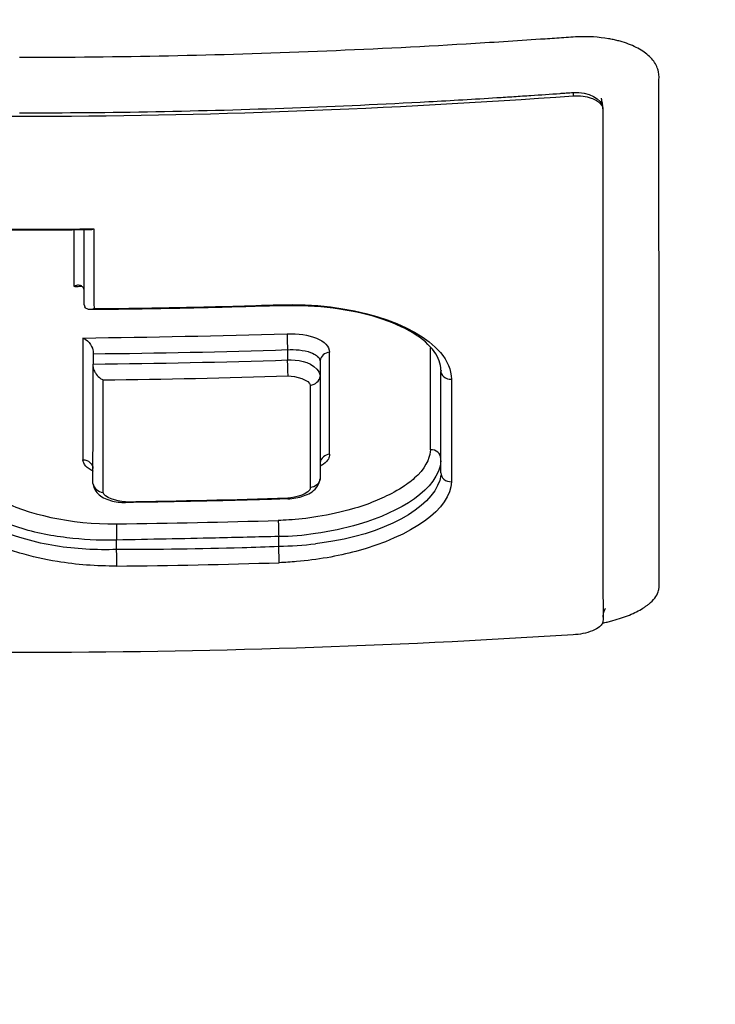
# Model space of a CAD drawing. Header units: millimetres. Extents: x 0 to 3390, y 0 to 1680.
# Tile 128 of 194: x 1539 to 1546, y 798 to 807. Entities that reach past the tile are written whole.
import ezdxf

# ---------------------------------------------------------------- set-up
doc = ezdxf.new("R2010")
doc.units = ezdxf.units.MM
doc.header["$LTSCALE"] = 0.2

# ---------------------------------------------------------------- blocks, each defined once
blk = doc.blocks.new('A$C0fba9c1c')
for p, q in [((5.5641, 391.3666), (5.5641, 391.333)), ((0.6545, 389.2342), (0.6545, 389.9866)), ((0.7431, 388.7677), (0.7431, 388.7431)), ((0.7431, 388.7431), (0.7431, 388.639)), ((2.6968, 388.7842), (2.6968, 388.6804)), ((2.6969, 388.7315), (2.6969, 388.7315)), ((3.118, 388.7557), (3.1181, 388.7557)), ((3.0233, 388.6695), (3.0233, 388.5218)), ((3.023, 388.511), (3.023, 387.4883)), ((4.2361, 387.5478), (4.2361, 388.5656)), ((0.8473, 387.5236), (0.8473, 387.5236)), ((2.9254, 387.5718), (2.9253, 387.5718)), ((4.2361, 387.5476), (4.2361, 387.5478)), ((2.6084, 386.8109), (2.6084, 386.9095)), ((0.9799, 386.7736), (0.9799, 386.8714))]:
    blk.add_line(p, q)
for centre, major_axis, ratio, start_param, end_param in [((-0.0901, 458.1054), (0.5634, -78.1865), 0.00399, 0.49808, 0.513032), ((0.0005, 461.5895), (77.6129, -0.0046), 0.929894, 4.719641, 4.720575), ((2.6075, 389.3007), (0.0025, -0.0762), 0.015656, 6.280301, 6.813461), ((-0.1401, 458.1066), (-0.6992, 78.1873), 0.004493, 3.59085, 3.625591), ((4.0119, 458.1115), (0.106, -78.0855), 0.000691, 0.449392, 0.478664), ((-0.0056, 458.5416), (75.2724, 0.002), 0.927328, 4.722311, 4.748274), ((3.1348, 388.6586), (-0.1138, 0), 0.887541, 4.861542, 6.11448), ((-0.5934, 460.6915), (3.3234, -81.0614), 0.020391, 0.450137, 0.478309), ((-0.0069, 458.7091), (75.5221, 0.0004), 0.927851, 4.722316, 4.748192), ((0.7429, 388.5721), (-0.0001, -0.1192), 0.001927, 1.933189, 2.166801), ((2.6986, 388.6136), (0.0038, -0.1191), 0.002923, 0.668365, 2.169089), ((-0.0833, 462.8565), (79.9795, -0.0153), 0.929999, 4.724177, 4.747397), ((2.9075, 388.5282), (0.1171, -0.0002), 0.887668, 4.87558, 6.157989), ((4.3354, 388.5759), (-0.1, 0), 0.886794, 6.282812, 7.918118), ((0.832, 459.7398), (-0.0104, 80.4225), 0.000077, 3.592331, 3.623588), ((2.8984, 459.7405), (0.0228, -80.3724), 0.000203, 0.450837, 0.479338), ((4.3631, 460.1106), (-0.021, -80.7618), 0.00007, 5.802861, 5.831224), ((4.1361, 387.6897), (0.1, -0.0005), 0.899077, 0.003782, 1.626082), ((4.3361, 387.5478), (-0.1, -0.0003), 0.900136, 6.28082, 6.28653), ((4.3361, 387.5478), (-0.1, -0.0003), 0.900136, 0.003345, 1.624827), ((0.8561, 387.4528), (-0.1145, 0), 0.900144, 0.1321, 1.465986), ((1.0679, 387.3589), (0.0016, -0.1096), 0.004969, 6.281712, 6.670845), ((-0.0837, 461.7419), (-80.2473, 0.0084), 0.928281, 1.585265, 1.605575), ((0.2251, 440.0041), (-73.7232, -0.9154), 0.718513, 1.572092, 1.594141), ((0.9797, 386.9371), (0.0014, -0.1181), 0.004645, 3.7539, 5.265215), ((2.6074, 386.9714), (-0.0037, 0.1198), 0.01235, 0.629943, 2.114008), ((2.6422, 387.5121), (-1.5352, -0.0416), 0.456046, 1.536366, 1.777872), ((2.609, 386.7413), (-0.0036, 0.1192), 0.01228, 3.765694, 5.296551), ((-0.0024, 460.3632), (-79.4632, 0.0161), 0.928209, 1.583369, 1.6039)]:
    blk.add_ellipse(centre, major_axis=major_axis, ratio=ratio, start_param=start_param, end_param=end_param)
for points, knots in [([(30.8395, 389.3546), (30.8548, 389.3706), (30.8699, 389.3865), (30.8847, 389.4025), (30.8964, 389.415), (30.908, 389.4276), (30.9194, 389.4402), (30.9605, 389.4856), (30.9993, 389.5305), (31.036, 389.5752), (31.0839, 389.6335), (31.1283, 389.6914), (31.1692, 389.7488), (31.211, 389.8073), (31.2492, 389.8653), (31.2841, 389.9231), (31.3195, 389.9817), (31.3516, 390.04), (31.3806, 390.098), (31.4352, 390.2072), (31.4786, 390.3156), (31.5115, 390.4241), (31.514, 390.4325), (31.5165, 390.4409), (31.5189, 390.4492), (31.5358, 390.5082), (31.5496, 390.5669), (31.5601, 390.6253), (31.5654, 390.6548), (31.5699, 390.6841), (31.5736, 390.7134), (31.5774, 390.7429), (31.5803, 390.7722), (31.5824, 390.8016), (31.5846, 390.831), (31.5859, 390.8604), (31.5864, 390.8898), (31.587, 390.9192), (31.5867, 390.9486), (31.5857, 390.9779), (31.5836, 391.037), (31.5782, 391.0957), (31.5697, 391.1542), (31.5611, 391.2133), (31.5494, 391.2719), (31.5346, 391.3303), (31.5196, 391.3894), (31.5015, 391.4479), (31.4804, 391.5062), (31.4374, 391.6247), (31.3821, 391.7416), (31.3151, 391.8569), (31.2466, 391.9748), (31.166, 392.091), (31.0741, 392.2055), (31.0274, 392.2636), (30.9779, 392.3213), (30.9255, 392.3786), (30.8724, 392.4366), (30.8167, 392.4939), (30.758, 392.5509), (30.6987, 392.6086), (30.6367, 392.6656), (30.5719, 392.7223), (30.5063, 392.7796), (30.438, 392.8363), (30.3671, 392.8925), (30.2239, 393.006), (30.0721, 393.1161), (29.9016, 393.2295), (29.819, 393.2845), (29.7322, 393.34), (29.6411, 393.396), (29.5523, 393.4505), (29.4593, 393.5055), (29.362, 393.5609), (29.2671, 393.615), (29.1681, 393.6694), (29.0647, 393.7242), (28.9638, 393.7778), (28.8587, 393.8317), (28.7493, 393.8859), (28.6424, 393.9389), (28.5315, 393.9922), (28.4162, 394.0457), (28.3034, 394.0982), (28.1865, 394.1508), (28.0654, 394.2037), (27.9467, 394.2555), (27.8242, 394.3075), (27.6973, 394.3597), (27.573, 394.4108), (27.4444, 394.4622), (27.312, 394.5136), (27.1821, 394.564), (27.0477, 394.6147), (26.9097, 394.6653), (26.8238, 394.6968), (26.7362, 394.7284), (26.647, 394.76), (26.5954, 394.7782), (26.5433, 394.7965), (26.4906, 394.8148), (26.4197, 394.8394), (26.348, 394.8639), (26.275, 394.8886), (26.2026, 394.9131), (26.1296, 394.9374), (26.0552, 394.9618), (25.9083, 395.0101), (25.7579, 395.0583), (25.6034, 395.1064), (25.3012, 395.2007), (24.9843, 395.2946), (24.6523, 395.3879), (24.3291, 395.4788), (23.9919, 395.569), (23.6401, 395.6585), (23.4675, 395.7023), (23.2911, 395.7461), (23.1114, 395.7895), (23.0224, 395.811), (22.9325, 395.8324), (22.8416, 395.8538), (22.7964, 395.8645), (22.7511, 395.8751), (22.7054, 395.8857), (22.6599, 395.8963), (22.6141, 395.9069), (22.5682, 395.9174), (22.4768, 395.9385), (22.3847, 395.9594), (22.2915, 395.9803), (22.1988, 396.0011), (22.1055, 396.0218), (22.0112, 396.0424), (21.9174, 396.0629), (21.8231, 396.0833), (21.7276, 396.1037), (21.6801, 396.1138), (21.6325, 396.1239), (21.5845, 396.1341), (21.5367, 396.1441), (21.4887, 396.1542), (21.4405, 396.1642), (21.2492, 396.2041), (21.0544, 396.2437), (20.8566, 396.2829), (20.6608, 396.3218), (20.462, 396.3602), (20.2601, 396.3984), (20.1463, 396.4199), (20.0315, 396.4412), (19.9157, 396.4625), (19.622, 396.5164), (19.3265, 396.5687), (19.0296, 396.6195), (18.8194, 396.6554), (18.6085, 396.6906), (18.3968, 396.725), (18.29, 396.7424), (18.183, 396.7596), (18.0761, 396.7765), (17.9685, 396.7936), (17.8605, 396.8105), (17.7526, 396.8272), (17.6439, 396.844), (17.5353, 396.8606), (17.4265, 396.877), (17.3169, 396.8935), (17.2072, 396.9098), (17.0975, 396.9259), (16.9871, 396.9421), (16.8768, 396.9581), (16.7661, 396.974), (16.6548, 396.9899), (16.5436, 397.0056), (16.4321, 397.0211), (16.207, 397.0525), (15.9818, 397.083), (15.7566, 397.1128), (15.6429, 397.1278), (15.5289, 397.1426), (15.4151, 397.1572), (15.3006, 397.1719), (15.186, 397.1864), (15.0714, 397.2008), (14.9559, 397.2152), (14.8409, 397.2293), (14.7254, 397.2434), (14.6091, 397.2575), (14.4931, 397.2714), (14.3771, 397.2851), (14.2603, 397.2988), (14.1433, 397.3124), (14.0265, 397.3258), (13.909, 397.3393), (13.7915, 397.3525), (13.6739, 397.3656), (13.4363, 397.392), (13.1994, 397.4175), (12.9624, 397.4423), (12.8426, 397.4548), (12.723, 397.4671), (12.6036, 397.4792), (12.4833, 397.4914), (12.363, 397.5033), (12.2429, 397.5151), (12.1219, 397.5269), (12.0008, 397.5386), (11.8802, 397.55), (11.7586, 397.5615), (11.637, 397.5728), (11.5157, 397.5839), (11.4158, 397.5931), (11.3163, 397.602), (11.2167, 397.6109), (11.1944, 397.6129), (11.172, 397.6149), (11.1496, 397.6168), (11.0268, 397.6277), (10.9038, 397.6383), (10.7814, 397.6488), (10.5338, 397.6699), (10.2865, 397.6902), (10.0408, 397.7096), (9.7909, 397.7294), (9.5416, 397.7483), (9.2937, 397.7664), (9.0416, 397.7849), (8.7907, 397.8024), (8.5408, 397.8192), (8.2865, 397.8362), (8.0337, 397.8524), (7.7824, 397.8677), (7.5265, 397.8834), (7.2717, 397.8982), (7.0188, 397.9121), (6.7611, 397.9263), (6.505, 397.9397), (6.2505, 397.9522), (5.991, 397.965), (5.7334, 397.977), (5.4779, 397.9881), (5.2172, 397.9994), (4.958, 398.0099), (4.7012, 398.0195), (4.4389, 398.0294), (4.1793, 398.0384), (3.9215, 398.0466), (3.7905, 398.0507), (3.6602, 398.0547), (3.5303, 398.0584), (3.399, 398.0622), (3.2684, 398.0658), (3.1385, 398.0692), (3.1148, 398.0698), (3.0912, 398.0704), (3.0676, 398.0704)], [0.2447927, 0.2447927, 0.2447927, 0.2447927, 0.2477034, 0.2477034, 0.2477034, 0.25, 0.25, 0.25, 0.2582886, 0.2582886, 0.2582886, 0.2691214, 0.2691214, 0.2691214, 0.2801705, 0.2801705, 0.2801705, 0.2913913, 0.2913913, 0.2913913, 0.3125, 0.3125, 0.3125, 0.3141312, 0.3141312, 0.3141312, 0.3256078, 0.3256078, 0.3256078, 0.3313866, 0.3313866, 0.3313866, 0.3371928, 0.3371928, 0.3371928, 0.3430268, 0.3430268, 0.3430268, 0.3488891, 0.3488891, 0.3488891, 0.3607001, 0.3607001, 0.3607001, 0.3726291, 0.3726291, 0.3726291, 0.3846813, 0.3846813, 0.3846813, 0.4091784, 0.4091784, 0.4091784, 0.4342205, 0.4342205, 0.4342205, 0.4469543, 0.4469543, 0.4469543, 0.4598348, 0.4598348, 0.4598348, 0.4728654, 0.4728654, 0.4728654, 0.4860502, 0.4860502, 0.4860502, 0.5126453, 0.5126453, 0.5126453, 0.5255293, 0.5255293, 0.5255293, 0.538075, 0.538075, 0.538075, 0.550309, 0.550309, 0.550309, 0.5622545, 0.5622545, 0.5622545, 0.5739321, 0.5739321, 0.5739321, 0.58536, 0.58536, 0.58536, 0.5965545, 0.5965545, 0.5965545, 0.6075301, 0.6075301, 0.6075301, 0.6183, 0.6183, 0.6183, 0.625, 0.625, 0.625, 0.6288766, 0.6288766, 0.6288766, 0.6340986, 0.6340986, 0.6340986, 0.6392789, 0.6392789, 0.6392789, 0.6495199, 0.6495199, 0.6495199, 0.6695575, 0.6695575, 0.6695575, 0.6890594, 0.6890594, 0.6890594, 0.6986281, 0.6986281, 0.6986281, 0.7033699, 0.7033699, 0.7033699, 0.7057305, 0.7057305, 0.7057305, 0.7080842, 0.7080842, 0.7080842, 0.7127719, 0.7127719, 0.7127719, 0.7174336, 0.7174336, 0.7174336, 0.72207, 0.72207, 0.72207, 0.7243789, 0.7243789, 0.7243789, 0.7266817, 0.7266817, 0.7266817, 0.7358337, 0.7358337, 0.7358337, 0.7448943, 0.7448943, 0.7448943, 0.75, 0.75, 0.75, 0.7629506, 0.7629506, 0.7629506, 0.7721234, 0.7721234, 0.7721234, 0.7767514, 0.7767514, 0.7767514, 0.7814076, 0.7814076, 0.7814076, 0.7860925, 0.7860925, 0.7860925, 0.7908067, 0.7908067, 0.7908067, 0.7955507, 0.7955507, 0.7955507, 0.8003249, 0.8003249, 0.8003249, 0.8099662, 0.8099662, 0.8099662, 0.8148344, 0.8148344, 0.8148344, 0.8197352, 0.8197352, 0.8197352, 0.824669, 0.824669, 0.824669, 0.8296365, 0.8296365, 0.8296365, 0.8346384, 0.8346384, 0.8346384, 0.8396753, 0.8396753, 0.8396753, 0.8498568, 0.8498568, 0.8498568, 0.8550029, 0.8550029, 0.8550029, 0.8601868, 0.8601868, 0.8601868, 0.8654093, 0.8654093, 0.8654093, 0.8706713, 0.8706713, 0.8706713, 0.875, 0.875, 0.875, 0.8759735, 0.8759735, 0.8759735, 0.8813174, 0.8813174, 0.8813174, 0.8921352, 0.8921352, 0.8921352, 0.9031331, 0.9031331, 0.9031331, 0.9143197, 0.9143197, 0.9143197, 0.9257045, 0.9257045, 0.9257045, 0.9372979, 0.9372979, 0.9372979, 0.9491111, 0.9491111, 0.9491111, 0.9611564, 0.9611564, 0.9611564, 0.9734471, 0.9734471, 0.9734471, 0.9859982, 0.9859982, 0.9859982, 0.9923764, 0.9923764, 0.9923764, 0.9988259, 0.9988259, 0.9988259, 1, 1, 1, 1]), ([(3.0666, 396.003), (3.6606, 395.9814), (4.2495, 395.9603), (5.4253, 395.9069), (6.011, 395.8747), (7.7554, 395.7612), (8.8989, 395.6628), (10.3328, 395.5077), (10.6494, 395.4713), (11.3233, 395.3895), (11.6793, 395.3435), (14.8547, 394.908), (17.4394, 394.3734), (19.9627, 393.6286), (20.2501, 393.5398), (20.8311, 393.3517), (21.1375, 393.248), (21.5707, 393.0932), (21.7085, 393.0426), (22.1228, 392.887), (22.3927, 392.7806), (23.7256, 392.2274), (24.6487, 391.7505), (25.7889, 391.0019), (26.1281, 390.7473), (26.5741, 390.3587), (26.7131, 390.2276), (27.1011, 389.8285), (27.318, 389.5571), (27.6589, 389.0132), (27.7839, 388.7413), (27.8874, 388.3998), (27.9057, 388.3303), (27.9522, 388.1225), (27.9725, 387.9829), (27.9896, 387.7067), (27.9872, 387.5704), (27.9621, 387.3093), (27.9405, 387.1832), (27.8946, 386.999), (27.8778, 386.9401), (27.8223, 386.7682), (27.7766, 386.6533), (27.6302, 386.3384), (27.5126, 386.1392), (27.2435, 385.7693), (27.0994, 385.5969), (26.6533, 385.1308), (26.3136, 384.8396), (25.3311, 384.1279), (24.6205, 383.7149), (23.3887, 383.1255), (22.9505, 382.934), (22.2534, 382.6555), (22.0145, 382.564), (21.5242, 382.3845), (21.2722, 382.2961), (21.0139, 382.2099)], [0.000673, 0.000673, 0.000673, 0.000673, 0.17971, 0.17971, 0.359414, 0.359414, 0.719115, 0.719115, 0.821903, 0.821903, 0.939217, 0.939217, 1.878781, 1.878781, 2.003585, 2.003585, 2.132306, 2.132306, 2.194382, 2.194382, 2.320835, 2.320835, 2.839695, 2.839695, 3.097862, 3.097862, 3.226611, 3.226611, 3.487514, 3.487514, 3.742939, 3.742939, 3.808139, 3.808139, 3.938003, 3.938003, 4.064823, 4.064823, 4.184569, 4.184569, 4.240791, 4.240791, 4.350575, 4.350575, 4.547218, 4.547218, 4.711517, 4.711517, 4.997302, 4.997302, 5.425596, 5.425596, 5.639642, 5.639642, 5.746661, 5.746661, 5.853484, 5.853484, 5.853484, 5.853484]), ([(-20.7449, 382.3887), (-21.9376, 382.8368), (-23.3649, 383.4583), (-25.5064, 384.9691), (-26.1489, 385.6823), (-26.6584, 386.8965), (-26.7104, 387.3866), (-26.4177, 388.9425), (-25.5515, 389.9912), (-22.5836, 391.8977), (-20.5188, 392.7463), (-15.7293, 394.0705), (-13.1381, 394.566), (-9.1125, 395.0605), (-7.8587, 395.1809), (-5.4244, 395.3552), (-4.242, 395.4142), (-2.0607, 395.4821), (-1.0227, 395.4984), (0.0094, 395.4984)], [0.000012, 0.000012, 0.000012, 0.000012, 0.573445, 0.573445, 1.042964, 1.042964, 1.354643, 1.354643, 2.020603, 2.020603, 2.682931, 2.682931, 3.272812, 3.272812, 3.528366, 3.528366, 3.761032, 3.761032, 3.957509, 3.957509, 3.957509, 3.957509]), ([(0.0094, 395.4984), (1.0209, 395.4983), (2.0376, 395.4825), (4.2047, 395.4162), (5.3926, 395.3574), (7.8236, 395.1844), (9.0705, 395.0654), (13.0882, 394.5751), (15.6798, 394.0822), (20.4773, 392.7627), (22.5495, 391.9157), (25.5339, 390.0113), (26.4085, 388.9631), (26.7138, 387.4054), (26.665, 386.9132), (26.1611, 385.6945), (25.5195, 384.9785), (23.3742, 383.4615), (21.9417, 382.8376), (20.7457, 382.3881)], [0, 0, 0, 0, 0.303446, 0.303446, 0.671478, 0.671478, 1.071867, 1.071867, 2.000494, 2.000494, 3.044687, 3.044687, 4.094781, 4.094781, 4.588026, 4.588026, 5.331255, 5.331255, 6.239245, 6.239245, 6.239245, 6.239245]), ([(5.9677, 391.8973), (5.9521, 391.9006), (5.8404, 391.9221), (5.7176, 391.9299), (5.5491, 391.9234), (5.4869, 391.9176), (5.3625, 391.9092), (5.3003, 391.9048), (4.9892, 391.8835), (4.7403, 391.8676), (3.9933, 391.8232), (3.495, 391.7983), (1.9994, 391.7378), (1.0013, 391.717), (0.0033, 391.717)], [0.8652693, 0.8652693, 0.8652693, 0.8652693, 0.8664789, 0.87369, 0.87369, 0.8779003, 0.8779003, 0.8821107, 0.8821107, 0.898952, 0.898952, 0.9326347, 0.9326347, 1, 1, 1, 1]), ([(6.4273, 386.9458), (6.4273, 387.0954), (6.4273, 387.2472), (6.4272, 387.6056), (6.4272, 388.0206), (6.4272, 388.6714), (6.4272, 389.414), (6.4271, 389.9615), (6.4271, 390.5644), (6.4271, 390.8488), (6.4271, 391.2106), (6.4271, 391.2833), (6.427, 391.3927), (6.4273, 391.4293), (6.4262, 391.5025), (6.4301, 391.5396), (6.4141, 391.6117), (6.3982, 391.6467), (6.3619, 391.6961), (6.3479, 391.712), (6.3159, 391.7426), (6.298, 391.7573), (6.239, 391.7992), (6.1926, 391.8242), (6.1141, 391.856), (6.0865, 391.8657), (6.0433, 391.8787), (6.0138, 391.8869), (5.9833, 391.894), (5.9677, 391.8973)], [0.6208668, 0.6208668, 0.6208668, 0.6208668, 0.6454289, 0.6454289, 0.6779385, 0.7104481, 0.7429577, 0.7878587, 0.7878587, 0.826564, 0.826564, 0.8362404, 0.8362404, 0.8410785, 0.8410785, 0.8459167, 0.8459167, 0.8507548, 0.8507548, 0.8531739, 0.8531739, 0.855593, 0.855593, 0.8604312, 0.8604312, 0.8628503, 0.8628503, 0.8640598, 0.8652692, 0.8652692, 0.8652692, 0.8652692]), ([(0.0033, 391.1622), (0.9174, 391.1623), (1.8316, 391.1793), (2.7451, 391.2127), (3.2018, 391.2294), (3.6584, 391.2501), (4.1147, 391.2749), (4.3428, 391.2872), (4.5709, 391.3006), (4.7989, 391.3149), (4.8559, 391.3185), (4.9129, 391.3221), (4.9699, 391.3258), (5.0269, 391.3295), (5.0839, 391.3333), (5.1409, 391.3371), (5.2385, 391.3437), (5.3362, 391.3504), (5.4336, 391.3573), (5.4499, 391.3584), (5.4663, 391.3596), (5.4828, 391.3608)], [0.0000001, 0.0000001, 0.0000001, 0.0000001, 0.4927542, 0.4927542, 0.4927542, 0.7391313, 0.7391313, 0.7391313, 0.8623198, 0.8623198, 0.8623198, 0.893117, 0.893117, 0.893117, 0.9239141, 0.9239141, 0.9239141, 0.976661, 0.976661, 0.976661, 0.9855084, 0.9855084, 0.9855084, 0.9855084]), ([(5.4828, 391.3608), (5.4993, 391.3619), (5.5159, 391.3631), (5.5326, 391.3643), (5.5431, 391.3651), (5.5537, 391.3659), (5.5643, 391.3665)], [0.98550839, 0.98550839, 0.98550839, 0.98550839, 0.99435576, 0.99435576, 0.99435576, 0.99998539, 0.99998539, 0.99998539, 0.99998539]), ([(-5.5576, 391.3325), (-3.7094, 391.1993), (-1.8618, 391.1285), (1.8684, 391.1287), (3.7159, 391.1996), (5.5641, 391.333)], [0.000012, 0.000012, 0.000012, 0.000012, 0.556108, 0.556108, 1.112237, 1.112237, 1.112237, 1.112237]), ([(5.5641, 391.333), (5.5986, 391.3348), (5.6326, 391.3336), (5.6939, 391.3255), (5.721, 391.3193), (5.7656, 391.3038), (5.7838, 391.2954), (5.813, 391.2775), (5.8247, 391.2683), (5.8434, 391.249), (5.8506, 391.239), (5.8596, 391.2206), (5.8623, 391.2125), (5.8644, 391.2006), (5.8648, 391.197), (5.8644, 391.2108)], [-0.05064024, -0.05064024, -0.05064024, -0.05064024, -0.04027264, -0.04027264, -0.03092376, -0.03092376, -0.02318609, -0.02318609, -0.01648075, -0.01648075, -0.01007544, -0.01007544, -0.00521497, -0.00521497, -0.00310871, -0.00310871, -0.00310871, -0.00310871]), ([(5.8469, 391.3112), (5.8469, 391.3112), (5.8469, 391.3108), (5.847, 391.3093), (5.8471, 391.3081), (5.8474, 391.3044), (5.8477, 391.3017), (5.8487, 391.2934), (5.8498, 391.2874), (5.8533, 391.2707), (5.8564, 391.2596), (5.8601, 391.2486)], [0.45369039, 0.45369039, 0.45369039, 0.45369039, 0.4544641, 0.4544641, 0.45543525, 0.45543525, 0.45689861, 0.45689861, 0.45954673, 0.45954673, 0.46411866, 0.46411866, 0.46411866, 0.46411866]), ([(5.8469, 391.3112), (5.8469, 391.3112), (5.8469, 391.3108), (5.847, 391.3093), (5.8471, 391.308), (5.8474, 391.3043), (5.8477, 391.3015), (5.8488, 391.2932), (5.8498, 391.2872), (5.8533, 391.2705), (5.8564, 391.2595), (5.8601, 391.2486)], [0.90382301, 0.90382301, 0.90382301, 0.90382301, 0.90460626, 0.90460626, 0.90558098, 0.90558098, 0.90705264, 0.90705264, 0.90972154, 0.90972154, 0.91425137, 0.91425137, 0.91425137, 0.91425137]), ([(5.8644, 391.2108), (5.8641, 390.2208), (5.8641, 389.3058), (5.8641, 387.591), (5.8641, 386.7932), (5.865, 386.0714)], [-1.123344, -1.123344, -1.123344, -1.123344, -0.56195, -0.56195, -0.003157, -0.003157, -0.003157, -0.003157]), ([(-0.7438, 389.997), (-0.4948, 389.9946), (-0.2458, 389.9934), (0.2526, 389.9934), (0.502, 389.9946), (0.7514, 389.9971)], [0.0005653, 0.0005653, 0.0005653, 0.0005653, 0.0752706, 0.0752706, 0.1500827, 0.1500827, 0.1500827, 0.1500827]), ([(0.7114, 389.9871), (0.617, 389.9862), (0.5226, 389.9855), (0.3338, 389.9844), (0.2394, 389.9841), (0.0506, 389.9837), (-0.0437, 389.9837), (-0.2325, 389.9841), (-0.3269, 389.9844), (-0.5157, 389.9855), (-0.6101, 389.9861), (-0.7045, 389.987)], [1.560843, 1.560843, 1.560843, 1.560843, 1.56480789, 1.56480789, 1.56877277, 1.56877277, 1.57273766, 1.57273766, 1.57670255, 1.57670255, 1.58066744, 1.58066744, 1.58066744, 1.58066744]), ([(0.7514, 389.9971), (0.7506, 389.9965), (0.7496, 389.996), (0.7486, 389.9955), (0.7435, 389.9929), (0.7355, 389.9901), (0.7212, 389.9876), (0.7163, 389.9871), (0.7114, 389.9871)], [0.049169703, 0.049169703, 0.049169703, 0.049169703, 0.049682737, 0.049682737, 0.049682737, 0.052199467, 0.052199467, 0.053514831, 0.053514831, 0.053514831, 0.053514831]), ([(0.7514, 389.9971), (0.7514, 389.8615), (0.7514, 389.7272), (0.7514, 389.4603), (0.7514, 389.3277), (0.7533, 389.1957)], [0.000356, 0.000356, 0.000356, 0.000356, 0.0821764, 0.0821764, 0.1643521, 0.1643521, 0.1643521, 0.1643521]), ([(0.649, 389.4016), (0.6475, 389.4023), (0.6469, 389.4032), (0.6411, 389.4129), (0.6341, 389.4192), (0.6141, 389.4299), (0.6, 389.4317), (0.5787, 389.4294), (0.5717, 389.4276), (0.5649, 389.4247), (0.5628, 389.4236), (0.5605, 389.4218), (0.5599, 389.4211), (0.5592, 389.4199), (0.559, 389.4195), (0.5589, 389.4188), (0.5589, 389.4186), (0.5589, 389.4184), (0.5589, 389.4184), (0.5589, 389.4184), (0.5589, 389.4184), (0.5589, 389.4184), (0.5589, 389.4184), (0.5546, 389.4194)], [-0.01215897, -0.01215897, -0.01215897, -0.01215897, -0.01185348, -0.01185348, -0.00896134, -0.00896134, -0.0046439, -0.0046439, -0.00208184, -0.00208184, -0.00101329, -0.00101329, -0.00046447, -0.00046447, -0.00014612, -0.00014612, -0.00001542, -0.00001542, -0.00001238, -0.00001238, -0.00001106, -0.00001106, -0.00000995, -0.00000995, -0.00000995, -0.00000995]), ([(0.6545, 389.2342), (0.655, 389.2277), (0.657, 389.2214), (0.6604, 389.2145), (0.6609, 389.2136), (0.6615, 389.2127)], [0.056840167, 0.056840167, 0.056840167, 0.056840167, 0.059544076, 0.059544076, 0.059963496, 0.059963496, 0.059963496, 0.059963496]), ([(0.7533, 389.1957), (0.7514, 389.1949), (0.7499, 389.194), (0.7433, 389.191), (0.7369, 389.1889), (0.7216, 389.1859), (0.7136, 389.1854), (0.6949, 389.187), (0.6844, 389.1903), (0.6701, 389.2007), (0.6652, 389.2059), (0.6615, 389.2127)], [-0.025460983, -0.025460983, -0.025460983, -0.025460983, -0.024518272, -0.024518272, -0.02258217, -0.02258217, -0.020491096, -0.020491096, -0.017438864, -0.017438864, -0.015491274, -0.015491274, -0.015491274, -0.015491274]), ([(2.61, 389.2255), (2.4836, 389.2213), (2.3572, 389.2175), (2.1043, 389.2104), (1.9779, 389.2071), (1.725, 389.2013), (1.5985, 389.1986), (1.3456, 389.1939), (1.2192, 389.1919), (0.9662, 389.1884), (0.8398, 389.1869), (0.7133, 389.1858)], [1.53543732, 1.53543732, 1.53543732, 1.53543732, 1.54056042, 1.54056042, 1.54568352, 1.54568352, 1.55080663, 1.55080663, 1.55592973, 1.55592973, 1.56105284, 1.56105284, 1.56105284, 1.56105284]), ([(0.7533, 389.1957), (1.0645, 389.198), (1.3738, 389.2028), (1.9922, 389.2159), (2.3013, 389.2242), (2.6103, 389.2357)], [0, 0, 0, 0, 0.092808, 0.092808, 0.1856074, 0.1856074, 0.1856074, 0.1856074]), ([(4.2354, 388.5796), (4.2354, 388.6407), (4.2154, 388.7018), (4.1237, 388.8294), (4.0511, 388.8944), (3.8592, 389.0104), (3.7421, 389.0617), (3.4722, 389.1459), (3.3189, 389.1785), (2.9915, 389.2201), (2.8173, 389.2288), (2.6316, 389.2246), (2.6208, 389.2243), (2.61, 389.2239)], [0.000185, 0.000185, 0.000185, 0.000185, 0.314306, 0.314306, 0.628426, 0.628426, 0.931585, 0.931585, 1.239674, 1.239674, 1.551551, 1.551551, 1.570788, 1.570788, 1.570788, 1.570788]), ([(2.6103, 389.2357), (3.321, 389.2597), (3.9779, 389.0543), (4.2314, 388.7559), (4.3024, 388.6723), (4.3418, 388.5819), (4.3418, 388.4874)], [0, 0, 0, 0, 0.78105, 0.78105, 0.78105, 1, 1, 1, 1]), ([(2.697, 388.7835), (2.7663, 388.788), (2.8636, 388.7803), (2.9279, 388.7566), (2.96, 388.7447), (2.9727, 388.7349), (2.9865, 388.7249), (3.0003, 388.715), (3.0215, 388.7032), (3.0233, 388.6695)], [0, 0, 0, 0, 0.5, 0.5, 0.5, 0.75, 0.75, 0.75, 1, 1, 1, 1]), ([(0.7431, 388.6117), (0.7442, 388.6023), (0.7458, 388.596), (0.7525, 388.5756), (0.7593, 388.5624), (0.7785, 388.5325), (0.7923, 388.5171), (0.818, 388.4951), (0.8282, 388.4885), (0.8392, 388.4831), (0.8422, 388.4818), (0.8451, 388.4807)], [-0.01139578, -0.01139578, -0.01139578, -0.01139578, -0.01034504, -0.01034504, -0.00801692, -0.00801692, -0.00456731, -0.00456731, -0.00188553, -0.00188553, -0.00101712, -0.00101712, -0.00101712, -0.00101712]), ([(2.6968, 388.6804), (2.7947, 388.6837), (2.9167, 388.6696), (2.9912, 388.5888), (3.0099, 388.5685), (3.0232, 388.5437), (3.0237, 388.5151)], [0, 0, 0, 0, 0.79934, 0.79934, 0.79934, 1, 1, 1, 1]), ([(3.1184, 387.7336), (3.1184, 387.6988), (3.1088, 387.6742), (3.0567, 387.6349), (3.0459, 387.6267), (3.0355, 387.6195), (3.0235, 387.6125)], [0.0000255, 0.0000255, 0.0000255, 0.0000255, 0.5, 0.5, 0.5, 0.604453, 0.604453, 0.604453, 0.604453]), ([(4.131, 387.7794), (4.1306, 387.7263), (4.1019, 387.6233), (4.0038, 387.525), (3.9639, 387.485), (3.9189, 387.4493), (3.8721, 387.4175)], [0, 0, 0, 0, 0.25, 0.25, 0.25, 0.3519496, 0.3519496, 0.3519496, 0.3519496]), ([(4.2361, 387.6678), (4.2152, 387.3834), (3.8212, 387.1496), (3.4153, 387.0308), (3.2688, 386.988), (3.1194, 386.9578), (2.9762, 386.9378)], [0.0175966, 0.0175966, 0.0175966, 0.0175966, 0.7395552, 0.7395552, 0.7395552, 1, 1, 1, 1]), ([(0.9798, 386.8715), (0.7699, 386.8681), (0.6497, 386.8753), (0.4794, 386.8955), (0.309, 386.9156), (0.1326, 386.9508), (-0.0325, 387.0074), (-0.3514, 387.1168), (-0.6282, 387.3262), (-0.6501, 387.5606)], [0, 0, 0, 0, 0.25, 0.25, 0.25, 0.5, 0.5, 0.5, 0.9830305, 0.9830305, 0.9830305, 0.9830305]), ([(4.237, 387.5234), (4.1962, 387.2448), (3.767, 386.9635), (3.1518, 386.8601), (3.0945, 386.8504), (3.0359, 386.8423), (2.9764, 386.8355)], [0.025748, 0.025748, 0.025748, 0.025748, 0.9169997, 0.9169997, 0.9169997, 0.9999978, 0.9999978, 0.9999978, 0.9999978]), ([(4.2355, 387.5457), (4.2355, 387.5458), (4.2355, 387.5459), (4.2355, 387.5461), (4.2355, 387.5462), (4.2355, 387.5464), (4.2355, 387.5465), (4.2355, 387.5467), (4.2355, 387.5468), (4.2355, 387.547), (4.2355, 387.5471), (4.2355, 387.5472)], [0.000267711, 0.000267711, 0.000267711, 0.000267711, 0.000843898, 0.000843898, 0.001420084, 0.001420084, 0.00199627, 0.00199627, 0.002572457, 0.002572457, 0.003148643, 0.003148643, 0.003148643, 0.003148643]), ([(0.9797, 386.7772), (0.7772, 386.77), (0.5663, 386.7815), (0.3672, 386.813), (0.1681, 386.8444), (-0.0513, 386.9095), (-0.1747, 386.9619), (-0.2364, 386.9881), (-0.2997, 387.0193), (-0.3599, 387.0562), (-0.4201, 387.0931), (-0.4531, 387.1186), (-0.4895, 387.1507), (-0.5586, 387.2116), (-0.6368, 387.3002), (-0.6515, 387.4199)], [0, 0, 0, 0, 0.25, 0.25, 0.25, 0.5, 0.5, 0.5, 0.625, 0.625, 0.625, 0.75, 0.75, 0.75, 0.9873988, 0.9873988, 0.9873988, 0.9873988]), ([(0.7419, 387.4397), (0.7438, 387.4208), (0.7493, 387.4027), (0.7659, 387.3684), (0.7775, 387.353), (0.8078, 387.3219), (0.8273, 387.3084), (0.8702, 387.2853), (0.8939, 387.2762), (0.9435, 387.262), (0.9695, 387.2569), (1.0201, 387.2507), (1.0447, 387.2493), (1.0694, 387.2493)], [3.186192, 3.186192, 3.186192, 3.186192, 3.35, 3.35, 3.54098, 3.54098, 3.811513, 3.811513, 4.109867, 4.109867, 4.40822, 4.40822, 4.677959, 4.677959, 4.677959, 4.677959]), ([(4.3417, 387.458), (4.3417, 387.1862), (3.9411, 386.9083), (3.3835, 386.7587), (3.197, 386.7087), (2.9942, 386.6728), (2.7871, 386.6556), (2.7294, 386.6508), (2.6712, 386.6474), (2.6128, 386.6446)], [0, 0, 0, 0, 0.70043, 0.70043, 0.70043, 0.9347015, 0.9347015, 0.9347015, 0.99999, 0.99999, 0.99999, 0.99999]), ([(2.699, 387.2859), (2.7264, 387.287), (2.7537, 387.29), (2.8068, 387.2995), (2.8325, 387.3061), (2.8815, 387.3232), (2.9048, 387.3336), (2.9484, 387.3605), (2.9692, 387.3769), (3.0022, 387.4185), (3.0154, 387.4428), (3.0221, 387.4762), (3.0229, 387.4813), (3.0234, 387.4864)], [4.744412, 4.744412, 4.744412, 4.744412, 5.043226, 5.043226, 5.342128, 5.342128, 5.64103, 5.64103, 5.939931, 5.939931, 6.194174, 6.194174, 6.238833, 6.238833, 6.238833, 6.238833]), ([(3.8721, 387.4175), (3.8041, 387.3714), (3.7323, 387.3336), (3.6664, 387.3029), (3.6079, 387.2757), (3.545, 387.2479), (3.4624, 387.2196)], [0.3519496, 0.3519496, 0.3519496, 0.3519496, 0.5, 0.5, 0.5, 0.6314344, 0.6314344, 0.6314344, 0.6314344]), ([(0.9818, 386.6114), (0.7767, 386.609), (0.5742, 386.625), (0.3846, 386.6559), (0.2516, 386.6776), (0.125, 386.7066), (0.0081, 386.7416), (-0.4475, 386.8783), (-0.7489, 387.1074), (-0.7489, 387.3499)], [0, 0, 0, 0, 0.225451, 0.225451, 0.225451, 0.383607, 0.383607, 0.383607, 1, 1, 1, 1]), ([(2.699, 387.2858), (2.5904, 387.2823), (2.4818, 387.2791), (2.2645, 387.2729), (2.1559, 387.2701), (1.9386, 387.2648), (1.83, 387.2623), (1.6127, 387.2579), (1.504, 387.2559), (1.2867, 387.2523), (1.1781, 387.2507), (1.0694, 387.2493)], [1.5362257, 1.5362257, 1.5362257, 1.5362257, 1.54039185, 1.54039185, 1.54455799, 1.54455799, 1.54872414, 1.54872414, 1.55289029, 1.55289029, 1.55705643, 1.55705643, 1.55705643, 1.55705643]), ([(3.4624, 387.2196), (3.3879, 387.194), (3.2973, 387.1679), (3.1795, 387.1414), (2.9311, 387.0856), (2.7264, 387.0726), (2.6035, 387.0687)], [0.6314344, 0.6314344, 0.6314344, 0.6314344, 0.75, 0.75, 0.75, 0.9999998, 0.9999998, 0.9999998, 0.9999998]), ([(6.2932, 386.2055), (6.3021, 386.2117), (6.3191, 386.2243), (6.3817, 386.2767), (6.4138, 386.3253), (6.4262, 386.3787), (6.4274, 386.3907), (6.4273, 386.4145), (6.4273, 386.4264), (6.4273, 386.4622), (6.4273, 386.4862), (6.4273, 386.6062), (6.4273, 386.7032), (6.4273, 386.8492), (6.4273, 386.8974), (6.4273, 386.9458)], [0.57925517, 0.57925517, 0.57925517, 0.57925517, 0.58040965, 0.58156413, 0.58853705, 0.58853705, 0.5905689, 0.5905689, 0.59260075, 0.59260075, 0.59666446, 0.59666446, 0.61291926, 0.61291926, 0.62086678, 0.62086678, 0.62086678, 0.62086678]), ([(2.6082, 386.9079), (2.3961, 386.9029), (2.1848, 386.8972), (1.6427, 386.8846), (1.3113, 386.8789), (0.9798, 386.8715)], [7.8149349, 7.8149349, 7.8149349, 7.8149349, 7.8781207, 7.8781207, 7.977598, 7.977598, 7.977598, 7.977598]), ([(2.6083, 386.8082), (2.4859, 386.8001), (2.3634, 386.7966), (1.82, 386.7823), (1.3997, 386.7744), (0.9797, 386.7772)], [-9.64280936, -9.64280936, -9.64280936, -9.64280936, -9.62173057, -9.62173057, -9.5493281, -9.5493281, -9.5493281, -9.5493281]), ([(5.89, 386.184), (5.89, 386.184), (5.8895, 386.1836), (5.8871, 386.1813), (5.8827, 386.1764), (5.875, 386.1611), (5.8707, 386.1494), (5.8659, 386.1261), (5.8648, 386.1163), (5.8644, 386.1089), (5.8643, 386.1076), (5.8643, 386.1068), (5.8643, 386.1069), (5.8642, 386.1036), (5.8642, 386.1013), (5.8642, 386.099)], [1.25056959, 1.25056959, 1.25056959, 1.25056959, 1.25401355, 1.25401355, 1.26632252, 1.26632252, 1.27611715, 1.27611715, 1.28272315, 1.28272315, 1.2844394, 1.2844394, 1.28713772, 1.28713772, 1.28961972, 1.28961972, 1.28961972, 1.28961972]), ([(5.9182, 386.0518), (5.9335, 386.0555), (5.9487, 386.0594), (5.9935, 386.0715), (6.0224, 386.0803), (6.1058, 386.1082), (6.1568, 386.1291), (6.2245, 386.1632), (6.2456, 386.1749), (6.2749, 386.1931), (6.2843, 386.1993), (6.2932, 386.2055)], [0.56771038, 0.56771038, 0.56771038, 0.56771038, 0.56886486, 0.56886486, 0.57117381, 0.57117381, 0.57579173, 0.57579173, 0.57810069, 0.57810069, 0.57925517, 0.57925517, 0.57925517, 0.57925517]), ([(5.865, 386.0714), (5.8638, 386.0474), (5.8616, 386.041), (5.8523, 386.0234), (5.843, 386.0123), (5.8128, 385.9866), (5.7888, 385.9726), (5.7311, 385.9488), (5.6984, 385.9391), (5.631, 385.9258), (5.5977, 385.9218), (5.5642, 385.9205)], [-0.04635215, -0.04635215, -0.04635215, -0.04635215, -0.04157108, -0.04157108, -0.03321796, -0.03321796, -0.02146366, -0.02146366, -0.01014391, -0.01014391, -0.00006876, -0.00006876, -0.00006876, -0.00006876]), ([(5.8602, 386.0388), (5.864, 386.0396), (5.8678, 386.0404), (5.8872, 386.0445), (5.9028, 386.0481), (5.9182, 386.0518)], [0.566281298, 0.566281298, 0.566281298, 0.566281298, 0.566555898, 0.566555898, 0.567710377, 0.567710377, 0.567710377, 0.567710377]), ([(5.5642, 385.9205), (3.7127, 385.8016), (1.8594, 385.7422), (-1.8529, 385.7421), (-3.7062, 385.8014), (-5.5576, 385.9192)], [-1.113549, -1.113549, -1.113549, -1.113549, -0.556808, -0.556808, -0.000068, -0.000068, -0.000068, -0.000068])]:
    blk.add_open_spline(points, degree=3, knots=knots)
for points in [[(5.5643, 391.3665), (5.7199, 391.3748), (5.8565, 391.3037), (5.8644, 391.2108)], [(0.654, 389.3856), (0.6527, 389.391), (0.6509, 389.3963), (0.649, 389.4016)], [(0.6422, 388.901), (1.3256, 388.9099), (2.0088, 388.924), (2.6919, 388.944)], [(0.6422, 388.901), (0.7081, 388.8716), (0.7431, 388.8001), (0.7431, 388.7678)], [(2.6919, 388.9418), (2.6917, 388.9042), (2.6932, 388.8325), (2.6969, 388.7841)], [(2.6919, 388.944), (2.9105, 388.952), (3.1177, 388.8773), (3.1179, 388.7584)], [(4.1305, 388.8135), (4.1306, 388.8097), (4.1307, 388.8061), (4.1306, 388.8026)], [(4.1379, 388.8029), (4.1355, 388.8029), (4.1331, 388.8028), (4.1307, 388.8026)], [(0.7419, 387.4403), (0.7431, 387.8148), (0.7431, 388.2057), (0.7431, 388.6117)], [(2.7018, 388.5205), (2.7745, 388.5225), (2.9204, 388.4778), (2.9263, 388.4257)], [(4.2408, 388.5797), (4.2409, 388.5785), (4.2409, 388.5773), (4.241, 388.5761)], [(3.1184, 387.7336), (3.0714, 387.7282), (3.032, 387.6937), (3.0246, 387.6519)], [(0.6422, 387.6788), (0.6949, 387.6796), (0.7431, 387.6365), (0.7418, 387.5892)], [(0.7469, 387.5609), (0.6824, 387.5931), (0.6423, 387.6347), (0.6422, 387.6788)], [(3.0236, 387.6481), (3.0236, 387.6481), (3.0233, 387.6472), (3.023, 387.6457)], [(3.0237, 387.644), (3.0237, 387.644), (3.0236, 387.6439), (3.0236, 387.6438)], [(0.7428, 387.5883), (0.7425, 387.5914), (0.7415, 387.5937), (0.7415, 387.5937)], [(0.7419, 387.5882), (0.7419, 387.5885), (0.7419, 387.5887), (0.7418, 387.589)], [(0.7419, 387.4394), (0.7419, 387.4397), (0.7419, 387.44), (0.7419, 387.4403)], [(3.0236, 387.4884), (3.0192, 387.4426), (2.9762, 387.403), (2.9261, 387.3984)], [(3.0236, 387.4884), (3.0235, 387.4877), (3.0235, 387.4871), (3.0234, 387.4865)], [(1.0695, 387.2574), (0.9759, 387.2562), (0.8512, 387.3052), (0.8442, 387.3504)], [(2.9261, 387.3984), (2.9262, 387.3376), (2.7764, 387.2961), (2.6989, 387.294)], [(-0.2084, 387.2836), (0.0798, 387.1308), (0.5191, 387.0288), (0.9783, 387.0342)], [(2.6989, 387.294), (2.6991, 387.2886), (2.6991, 387.2861), (2.699, 387.2862)], [(2.9762, 386.9378), (2.8562, 386.9173), (2.7325, 386.9063), (2.6083, 386.9079)], [(0.9818, 386.6114), (0.9817, 386.6461), (0.981, 386.7222), (0.9797, 386.7772)]]:
    blk.add_open_spline(points, degree=3)

msp = doc.modelspace()

# ---------------------------------------------------------------- block references
msp.add_blockref('A$C0fba9c1c', (1538.9361, 415.338))

doc.saveas('drawing.dxf')
